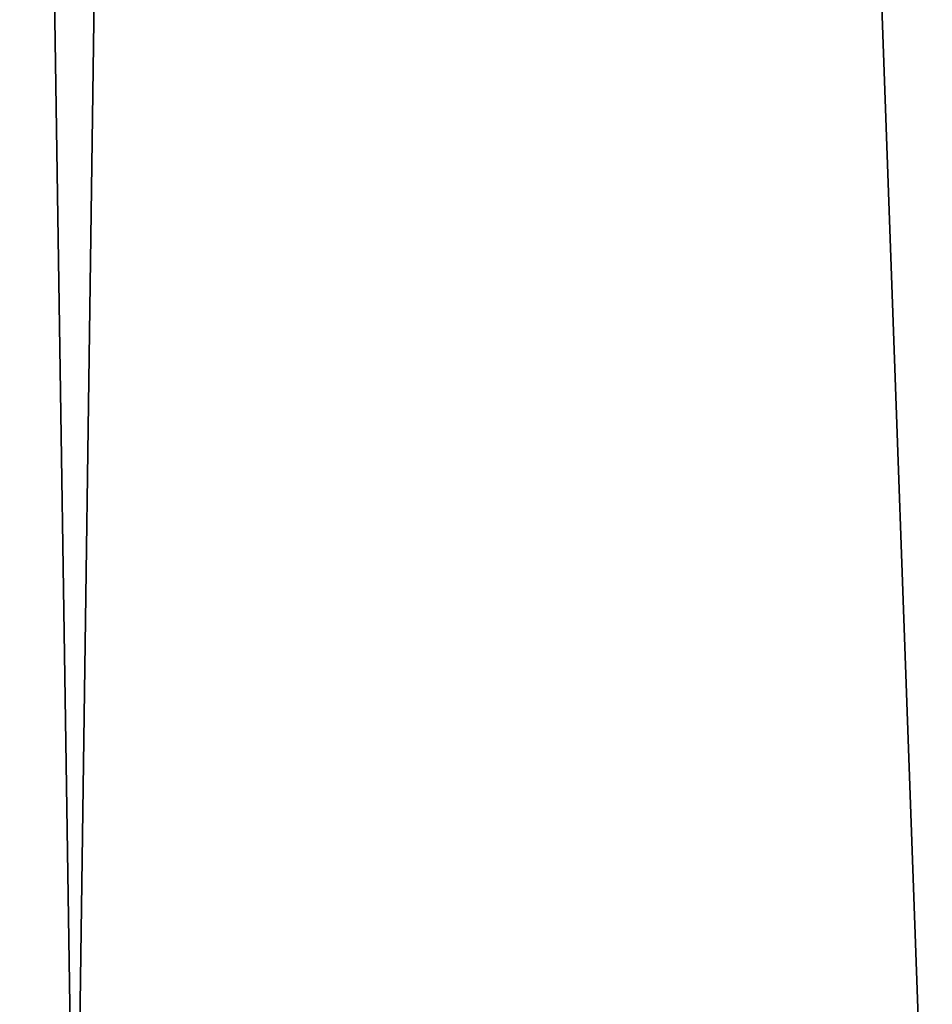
# Model space of a CAD drawing. Extents: x 23 to 1811, y 19 to 594.
# Tile 127 of 256: x 205.76 to 213.02, y 26.61 to 34.44. Entities that reach past the tile are written whole.
import ezdxf

# ---------------------------------------------------------------- set-up
doc = ezdxf.new("R2010")
doc.units = 0
doc.header["$LTSCALE"] = 25.4
doc.layers.get('0').update_dxf_attribs({"linetype": 'CONTINUOUS'})

# ---------------------------------------------------------------- blocks, each defined once
blk = doc.blocks.new('BE3C_SUNO_2740CFXXSR_STL')
at = {"color": 0}
for p, q in [((194.3854, 542.1705, 696.1575), (213.0157, 23.5779, 709.7386)), ((194.3854, 542.1705, 696.1575), (213.0157, 23.5779, 709.7386)), ((198.3685, 542.1705, 126.663), (206.2051, 23.7779, 120.9556)), ((198.3685, 542.1705, 126.663), (206.2051, 23.7779, 120.9556)), ((213.4522, 542.1705, 115.9486), (206.2051, 23.7779, 120.9556)), ((213.4522, 542.1705, 115.9486), (206.2051, 23.7779, 120.9556))]:
    blk.add_line(p, q, dxfattribs=at)
mesh = blk.add_polyface(dxfattribs=at)
corners = [(214.1541, 542.1705, 118.4912), (188.8496, 542.1705, 137.2349), (197.7618, 23.5779, 130.2512)]
mesh.append_faces([[corners[k] for k in face] for face in [(0, 1, 2)]], dxfattribs={"color": 0})
mesh = blk.add_polyface(dxfattribs=at)
corners = [(213.0157, 23.5779, 709.7386), (196.4449, 23.5779, 697.7474), (194.3854, 542.1705, 696.1575)]
mesh.append_faces([[corners[k] for k in face] for face in [(0, 1, 2)]], dxfattribs={"color": 0})
mesh = blk.add_polyface(dxfattribs=at)
corners = [(230.1732, 23.5779, 720.7576), (213.0157, 23.5779, 709.7386), (194.3854, 542.1705, 696.1575)]
mesh.append_faces([[corners[k] for k in face] for face in [(0, 1, 2)]], dxfattribs={"color": 0})
mesh = blk.add_polyface(dxfattribs=at)
corners = [(230.1732, 23.5779, 720.7576), (194.3854, 542.1705, 696.1575), (214.1541, 542.1705, 710.5122)]
mesh.append_faces([[corners[k] for k in face] for face in [(0, 1, 2)]], dxfattribs={"color": 0})
mesh = blk.add_polyface(dxfattribs=at)
corners = [(221.8018, 23.5779, 113.4534), (214.1541, 542.1705, 118.4912), (197.7618, 23.5779, 130.2512)]
mesh.append_faces([[corners[k] for k in face] for face in [(0, 1, 2)]], dxfattribs={"color": 0})
mesh = blk.add_polyface(dxfattribs=at)
corners = [(206.2051, 23.7779, 120.9556), (198.3685, 23.7779, 126.663), (198.3685, 542.1705, 126.663)]
mesh.append_faces([[corners[k] for k in face] for face in [(0, 1, 2)]], dxfattribs={"color": 0})
mesh = blk.add_polyface(dxfattribs=at)
corners = [(213.4522, 542.1705, 115.9486), (206.2051, 23.7779, 120.9556), (198.3685, 542.1705, 126.663)]
mesh.append_faces([[corners[k] for k in face] for face in [(0, 1, 2)]], dxfattribs={"color": 0})
mesh = blk.add_polyface(dxfattribs=at)
corners = [(220.4599, 23.7779, 717.6594), (213.4523, 542.1705, 713.0548), (198.3685, 23.7779, 702.3404)]
mesh.append_faces([[corners[k] for k in face] for face in [(0, 1, 2)]], dxfattribs={"color": 0})
mesh = blk.add_polyface(dxfattribs=at)
corners = [(213.4523, 542.1705, 713.0548), (198.3685, 542.1705, 702.3404), (198.3685, 23.7779, 702.3404)]
mesh.append_faces([[corners[k] for k in face] for face in [(0, 1, 2)]], dxfattribs={"color": 0})
mesh = blk.add_polyface(dxfattribs=at)
corners = [(236.2661, 23.7779, 101.7657), (206.2051, 23.7779, 120.9556), (213.4522, 542.1705, 115.9486)]
mesh.append_faces([[corners[k] for k in face] for face in [(0, 1, 2)]], dxfattribs={"color": 0})

msp = doc.modelspace()

# ---------------------------------------------------------------- block references
at = {"color": 0}
msp.add_blockref('BE3C_SUNO_2740CFXXSR_STL', (0, 0), dxfattribs=at)

doc.saveas('drawing.dxf')
